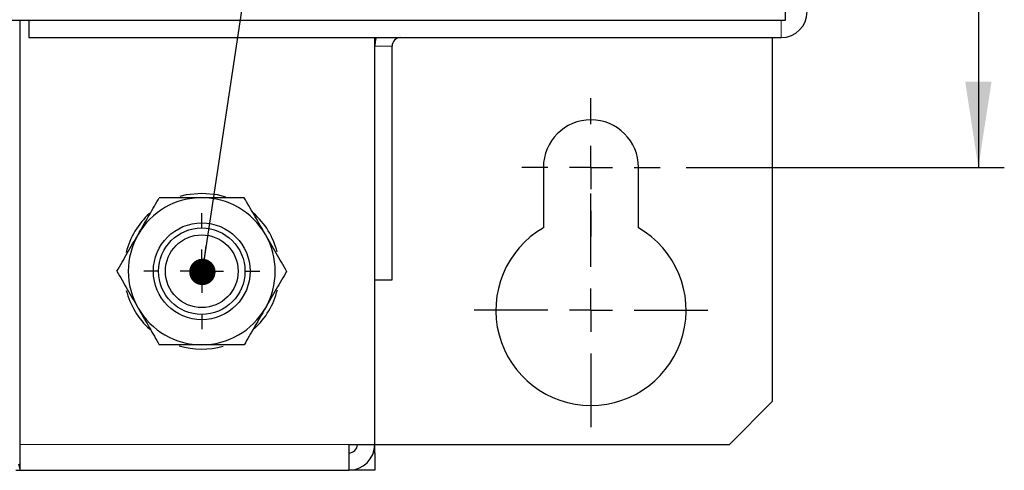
# Model space of a CAD drawing. Header units: millimetres. Extents: x 5 to 418, y 2 to 292.
# Tile 5 of 25: x 105 to 143, y 115 to 133. Entities that reach past the tile are written whole.
import ezdxf

# ---------------------------------------------------------------- set-up
doc = ezdxf.new("R2010")
doc.units = ezdxf.units.MM
doc.layers.add('SLD-0', color=7, linetype='Continuous')
doc.styles.add('SLDTEXTSTYLE0', font='TXT', dxfattribs={"width": 0.605})
doc.dimstyles.new('SLDDIMSTYLE0', dxfattribs={"dimtxt": 3.5, "dimasz": 3.302, "dimexe": 0, "dimexo": 0.0625, "dimgap": 0.875, "dimtad": 1, "dimlfac": 3, "dimrnd": 1e-09, "dimzin": 12, "dimdsep": 46, "dimtxsty": 'SLDTEXTSTYLE0', "dimsah": 1, "dimcen": 0.09, "dimadec": 0, "dimazin": 3, "dimtfac": 1, "dimtofl": 0, "dimtmove": 0, "dimatfit": 3, "dimfxl": 1, "dimfrac": 2, "dimtolj": 1, "dimtzin": 12, "dimarcsym": 0})
doc.dimstyles.new('SLDDIMSTYLE5', dxfattribs={"dimtxt": 0.18, "dimasz": 1.016, "dimexe": 0, "dimexo": 0.0625, "dimgap": 0, "dimtad": 0, "dimtih": 1, "dimtoh": 1, "dimdec": 0, "dimrnd": 1e-09, "dimzin": 0, "dimdsep": 46, "dimtxsty": 'Standard', "dimblk1": 'DOT', "dimblk2": 'DOT', "dimsah": 1, "dimcen": 0.09, "dimadec": 0, "dimazin": 0, "dimtfac": 1.016, "dimtdec": 0, "dimtofl": 0, "dimtmove": 0, "dimatfit": 3, "dimldrblk": 'DOT', "dimfxl": 1, "dimfrac": 2, "dimtolj": 1, "dimtzin": 0, "dimarcsym": 0})

# ---------------------------------------------------------------- blocks, each defined once
blk = doc.blocks.new('_D_5')
at = {"layer": 'SLD-0', "color": 7}
for p, q in [((130.681, 233.596), (142.945, 233.596)), ((141.945, 233.596), (141.945, 126.93)), ((130.681, 126.93), (142.945, 126.93))]:
    blk.add_line(p, q, dxfattribs=at)
for points in [[(141.945, 233.596), (141.437, 230.294), (142.453, 230.294)], [(141.945, 126.93), (142.453, 130.232), (141.437, 130.232)]]:
    blk.add_solid(points, dxfattribs=at)
at = {"layer": 'SLD-0', "color": 7, "insert": (137.434, 176.253), "char_height": 3.5, "attachment_point": 1, "rotation": 90, "style": 'SLDTEXTSTYLE0'}
blk.add_mtext('320', dxfattribs=at)
blk = doc.blocks.new('_Dot')
at = {"color": 0, "linetype": 'ByBlock', "lineweight": -2}
blk.add_line((-0.5, 0), (-1, 0), dxfattribs=at)
at = {"color": 0, "linetype": 'ByBlock', "const_width": 0.5}
blk.add_lwpolyline([(-0.25, 0, 1), (0.25, 0, 1)], format="xyb", close=True, dxfattribs=at)
blk = doc.blocks.new('SW_CENTERMARKSYMBOL_6')
at = {"layer": 'SLD-0', "color": 0}
for p, q in [((0, 1.667), (0, 2.667)), ((0, 0), (0, 0.833)), ((-1.667, 0), (-2.667, 0)), ((0, 0), (-0.833, 0)), ((0, 0), (0, -0.833)), ((0, 0), (0.833, 0)), ((1.667, 0), (2.667, 0)), ((0, -1.667), (0, -2.667))]:
    blk.add_line(p, q, dxfattribs=at)
blk = doc.blocks.new('SW_CENTERMARKSYMBOL_7')
at = {"layer": 'SLD-0', "color": 0}
for p, q in [((0, 1.667), (0, 4.5)), ((0, 0), (0, 0.833)), ((-1.667, 0), (-4.5, 0)), ((0, 0), (-0.833, 0)), ((0, 0), (0, -0.833)), ((0, 0), (0.833, 0)), ((1.667, 0), (4.5, 0)), ((0, -1.667), (0, -4.5))]:
    blk.add_line(p, q, dxfattribs=at)
blk = doc.blocks.new('SW_CENTERMARKSYMBOL_9')
at = {"layer": 'SLD-0', "color": 0}
for p, q in [((0, 1.667), (0, 2.233)), ((0, 0), (0, 0.833)), ((-1.667, 0), (-2.233, 0)), ((0, 0), (-0.833, 0)), ((0, 0), (0, -0.833)), ((0, 0), (0.833, 0)), ((1.667, 0), (2.233, 0)), ((0, -1.667), (0, -2.233))]:
    blk.add_line(p, q, dxfattribs=at)

msp = doc.modelspace()

# ---------------------------------------------------------------- linework, layer by layer
at = {"color": 7, "linetype": 'Continuous', "lineweight": 25}
for p, q in [((134.5148, 132.5963), (134.5148, 133.5223)), ((52.8481, 132.5963), (134.5148, 132.5963)), ((105.0148, 115.2629), (105.0148, 132.5963)), ((105.3481, 132.5963), (105.3481, 131.9296)), ((105.3481, 131.9296), (134.3481, 131.9296)), ((118.6815, 116.2629), (118.6815, 131.9296)), ((134.0148, 117.9296), (134.0148, 131.9296)), ((119.3481, 122.5963), (119.3481, 131.5963)), ((125.1815, 126.9296), (125.1815, 124.605)), ((128.8481, 124.605), (128.8481, 126.9296)), ((118.6815, 122.5963), (119.3481, 122.5963)), ((132.3481, 116.2629), (134.0148, 117.9296)), ((117.6815, 116.2629), (118.6815, 116.2629)), ((117.6815, 116.2629), (117.6815, 115.2629)), ((118.6815, 115.9296), (118.6815, 116.2629)), ((118.6815, 116.2629), (132.3481, 116.2629)), ((118.6815, 115.9296), (118.6243, 115.9296)), ((118.6815, 115.9296), (118.6815, 115.2629)), ((104.9529, 115.5105), (105.0148, 115.2629)), ((104.8461, 115.2629), (105.0148, 115.2629)), ((105.0148, 115.2629), (117.6815, 115.2629)), ((118.6815, 115.2629), (117.6815, 115.2629))]:
    msp.add_line(p, q, dxfattribs=at)
at = {"color": 7, "linetype": 'Continuous', "lineweight": 18}
for p, q in [((134.3481, 132.5963), (134.3481, 131.9296)), ((119.3481, 131.5963), (118.6815, 131.5963)), ((117.6815, 116.2629), (105.0148, 116.2629))]:
    msp.add_line(p, q, dxfattribs=at)
at = {"color": 7, "linetype": 'Continuous', "lineweight": 25, "flags": 128}
for points in [[(118.7387, 131.9296), (118.7007, 131.7914), (118.6815, 131.5963)], [(112.0148, 125.9296), (111.4109, 125.8682), (111.1715, 125.8086)], [(112.9418, 125.7828), (112.6187, 125.8682), (112.0148, 125.9296)]]:
    msp.add_lwpolyline(points, dxfattribs=at)
at = {"color": 7, "linetype": 'Continuous', "lineweight": 25}
for radius in [1.8648, 1.6667, 1.4]:
    msp.add_circle((112.0148, 122.9296), radius, dxfattribs=at)
for centre, radius, start, end in [((134.3481, 132.9296), 1, 270, 0), ((119.6815, 131.5963), 0.3333, 90, 180), ((127.0148, 126.9296), 1.8333, 0, 180), ((112.0148, 122.9296), 2.8333, 90, 150), ((112.0148, 122.9296), 2.8333, 30, 90), ((112.0148, 122.9296), 3, 132.28972, 165.97161), ((112.0148, 122.9296), 3, 14.3222, 48.40321), ((127.0148, 121.4296), 3.6667, 120, 60), ((112.0148, 122.9296), 2.8333, 150, 210), ((112.0148, 122.9296), 2.8333, 330, 30), ((112.0148, 122.9296), 3, 194.19771, 228.05106), ((112.0148, 122.9296), 3, 312.61723, 346.17828), ((112.0148, 122.9296), 2.8333, 210, 270), ((112.0148, 122.9296), 2.8333, 270, 330), ((112.0148, 122.9296), 3, 253.11272, 285.9567), ((117.6815, 116.2629), 0.3333, 270, 0), ((117.6815, 116.2629), 1, 270, 0)]:
    msp.add_arc(centre, radius, start, end, dxfattribs=at)
for points, knots in [([(109.5611, 124.3463), (109.5805, 124.3799), (109.7273, 124.6342), (110.0041, 125.1136), (110.2533, 125.5452), (110.379, 125.7629)], [0, 0, 0, 0, 0.070088, 0.5307834, 1, 1, 1, 1]), ([(112.0148, 125.7629), (111.5882, 125.7629), (111.0343, 125.7629), (110.5014, 125.7629), (110.379, 125.7629)], [0, 0, 0, 0, 0.7702918, 1, 1, 1, 1]), ([(113.6506, 125.7629), (113.2443, 125.7629), (112.7049, 125.7629), (112.1513, 125.7629), (112.0148, 125.7629)], [0, 0, 0, 0, 0.7534206, 1, 1, 1, 1]), ([(114.4686, 124.3463), (114.4492, 124.3799), (114.3024, 124.6342), (114.0255, 125.1136), (113.7764, 125.5452), (113.6506, 125.7629)], [0, 0, 0, 0, 0.070088, 0.5307834, 1, 1, 1, 1]), ([(108.7432, 122.9296), (108.876, 123.1597), (109.1441, 123.6241), (109.4212, 124.1041), (109.5611, 124.3463)], [0, 0, 0, 0, 0.495458, 1, 1, 1, 1]), ([(115.2865, 122.9296), (115.1536, 123.1597), (114.8855, 123.6241), (114.6084, 124.1041), (114.4686, 124.3463)], [0, 0, 0, 0, 0.495458, 1, 1, 1, 1]), ([(108.7432, 122.9296), (108.876, 122.6995), (109.1441, 122.2352), (109.4212, 121.7551), (109.5611, 121.5129)], [0, 0, 0, 0, 0.495458, 1, 1, 1, 1]), ([(115.2865, 122.9296), (115.1536, 122.6995), (114.8855, 122.2352), (114.6084, 121.7551), (114.4686, 121.5129)], [0, 0, 0, 0, 0.49545796, 1, 1, 1, 1]), ([(109.5611, 121.5129), (109.5805, 121.4794), (109.7273, 121.2251), (110.0041, 120.7456), (110.2533, 120.314), (110.379, 120.0963)], [0, 0, 0, 0, 0.070088, 0.5307834, 1, 1, 1, 1]), ([(114.4686, 121.5129), (114.4492, 121.4794), (114.3024, 121.2251), (114.0255, 120.7456), (113.7764, 120.314), (113.6506, 120.0963)], [0, 0, 0, 0, 0.070088, 0.5307834, 1, 1, 1, 1]), ([(112.0148, 120.0963), (111.5882, 120.0963), (111.0343, 120.0963), (110.5014, 120.0963), (110.379, 120.0963)], [0, 0, 0, 0, 0.7702918, 1, 1, 1, 1]), ([(113.6506, 120.0963), (113.2443, 120.0963), (112.7049, 120.0963), (112.1513, 120.0963), (112.0148, 120.0963)], [0, 0, 0, 0, 0.7534206, 1, 1, 1, 1])]:
    msp.add_open_spline(points, degree=3, knots=knots, dxfattribs=at)

# ---------------------------------------------------------------- block references
at = {"layer": 'SLD-0'}
for name, p in [('SW_CENTERMARKSYMBOL_6', (127.0148, 126.9296)), ('SW_CENTERMARKSYMBOL_7', (127.0148, 121.4296)), ('SW_CENTERMARKSYMBOL_9', (112.0148, 122.9296))]:
    msp.add_blockref(name, p, dxfattribs=at)

# ---------------------------------------------------------------- dimensions: what is measured, and where the dimension line sits
at = {"layer": 'SLD-0', "color": 7}
dim = msp.add_linear_dim(base=(141.9454, 126.9296), p1=(129.6815, 233.5963), p2=(129.6815, 126.9296), angle=90, dimstyle='SLDDIMSTYLE0', dxfattribs=at)
dim.commit()
dim.dimension.update_dxf_attribs({"geometry": '_D_5', "text_midpoint": (141.9454, 180.2629), "dimtype": 160})

# ---------------------------------------------------------------- leaders
msp.add_leader([(112.0392, 122.9032), (120.0346, 175.9601)], dimstyle='SLDDIMSTYLE5', dxfattribs=at)

doc.saveas('drawing.dxf')
